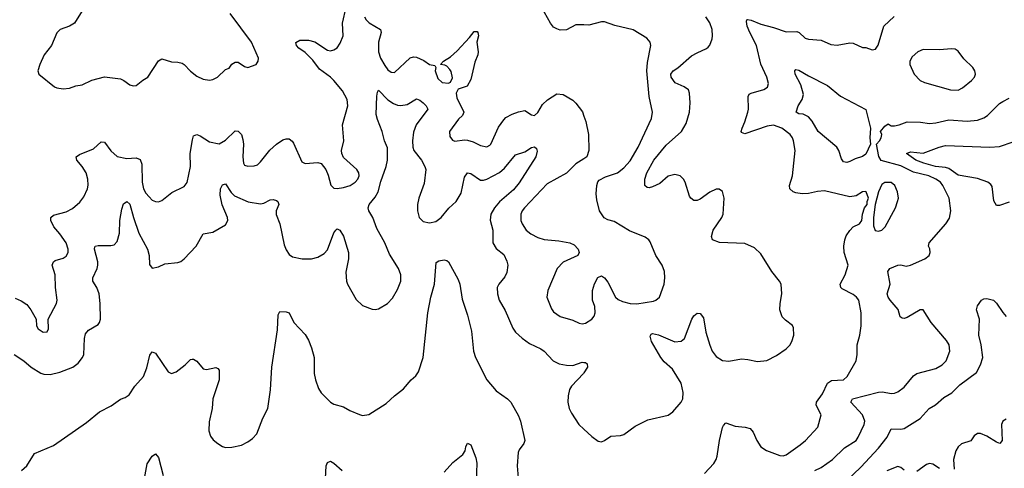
# Model space of a CAD drawing. Header units: inches. Extents: x 2057696 to 2160536, y 827480 to 1016834.
# Tile 44 of 256: x 2076458 to 2082639, y 882814 to 885631. Entities that reach past the tile are written whole.
import ezdxf

# ---------------------------------------------------------------- set-up
doc = ezdxf.new("R2010")
doc.units = ezdxf.units.IN
doc.header["$MEASUREMENT"] = 0
doc.layers.add('C0878', color=7, linetype='Continuous')
doc.layers.add('C0888', color=7, linetype='Continuous')

msp = doc.modelspace()

# ---------------------------------------------------------------- linework, layer by layer
at = {"layer": 'C0878', "color": 5}
for points, elevation in [([(2076430, 883883.7), (2076466.3, 883866.3), (2076502, 883842), (2076528.6, 883808.6), (2076560.7, 883750), (2076564, 883710), (2076574.8, 883690), (2076604.7, 883670), (2076630, 883671.3), (2076638, 883690), (2076637, 883750), (2076689.3, 883850), (2076693.6, 883870), (2076683, 883950), (2076680.9, 884030), (2076661.2, 884090), (2076669.2, 884110), (2076680.5, 884119.5), (2076730, 884134.9), (2076750, 884146), (2076761.1, 884170), (2076762.6, 884190), (2076749.7, 884230), (2076710, 884286.3), (2076672.4, 884330), (2076654.3, 884370), (2076654, 884390), (2076670, 884404.4), (2076750, 884424.9), (2076790, 884446), (2076834.9, 884485.1), (2076860.8, 884519.2), (2076883.6, 884570), (2076887.7, 884592.3), (2076886, 884630), (2076875.1, 884670), (2076849.6, 884710), (2076816.2, 884750), (2076812.7, 884770), (2076834.3, 884785.7), (2076920.7, 884819.3), (2076970, 884863.7), (2076990, 884863.1), (2077030, 884807.8), (2077070, 884772.6), (2077130, 884759.7), (2077190, 884763.6), (2077214.1, 884754.1), (2077224.1, 884724.1), (2077226.4, 884610), (2077236.1, 884570), (2077250, 884542), (2077270, 884518), (2077290, 884498), (2077310, 884488.8), (2077330, 884488.4), (2077350, 884496.4), (2077413.9, 884546.1), (2077490, 884583.7), (2077510, 884608.2), (2077530.8, 884709.2), (2077527.7, 884790), (2077542.7, 884877.3), (2077550, 884902), (2077569.7, 884910.3), (2077590, 884902.3), (2077650, 884864.6), (2077710, 884852.4), (2077750, 884874.9), (2077810, 884933), (2077830, 884930.6), (2077850, 884910.7), (2077859.7, 884879.7), (2077862.8, 884850), (2077859.5, 884770), (2077863.8, 884730), (2077870, 884718.8), (2077890.5, 884710.5), (2077930, 884713), (2077950, 884720.5), (2077970, 884738), (2078028.3, 884811.7), (2078070, 884848.9), (2078110, 884876.5), (2078130, 884883.6), (2078150, 884883.1), (2078169.2, 884869.2), (2078176.6, 884856.6), (2078230, 884739.1), (2078250, 884728.7), (2078330, 884734.9), (2078350, 884728), (2078380.4, 884690), (2078395.4, 884655.4), (2078412.1, 884592.1), (2078430, 884573.4), (2078450.4, 884570.4), (2078490, 884576.9), (2078532.3, 884590), (2078564.5, 884610), (2078581.6, 884630), (2078589.6, 884650), (2078587, 884670), (2078574, 884690), (2078490, 884766.6), (2078479.6, 884790), (2078478.7, 884810), (2078492.4, 884870), (2078484.8, 884970), (2078517.6, 885090), (2078513.6, 885130), (2078484.6, 885184.6), (2078429.7, 885250), (2078409.6, 885270), (2078340.4, 885320.4), (2078297.6, 885377.6), (2078250, 885424.4), (2078210, 885453.3), (2078194.7, 885470), (2078192, 885488), (2078216.4, 885503.6), (2078270, 885503.6), (2078310, 885492.8), (2078390, 885439), (2078410, 885435.6), (2078430, 885440.9), (2078450, 885454), (2078470, 885483.8), (2078488.5, 885530), (2078483.8, 885610), (2078507.1, 885710)], 440), ([(2076850, 885687), (2076802, 885610), (2076770.8, 885590), (2076711.4, 885568.6), (2076690, 885549.5), (2076657, 885470), (2076612.4, 885410), (2076584.4, 885350), (2076571, 885310), (2076578, 885290), (2076676, 885210), (2076690, 885203), (2076730, 885196.3), (2076770, 885201.6), (2076810, 885216.3), (2076850, 885222), (2076910, 885250.5), (2076990, 885271.6), (2077090, 885259.1), (2077111.3, 885250), (2077150, 885222.8), (2077170, 885216), (2077190, 885218), (2077230, 885251), (2077262, 885270), (2077328.2, 885371.8), (2077350, 885385.5), (2077410, 885367.2), (2077450, 885364.9), (2077478, 885358), (2077490.3, 885350.4), (2077530, 885307.7), (2077570, 885277.3), (2077610, 885258), (2077650, 885250.5), (2077670, 885254.9), (2077699.3, 885270), (2077750, 885318), (2077772.9, 885327.1), (2077790, 885352), (2077810, 885364.7), (2077830, 885364.7), (2077870, 885338), (2077890, 885331.3), (2077942, 885350), (2077954, 885370), (2077958, 885390), (2077912.8, 885490), (2077779.5, 885670)], 460), ([(2080000, 885598.1), (2079950, 885599.6), (2079890, 885566.6), (2079850, 885566), (2079830, 885573.2), (2079810, 885585.2), (2079790, 885609), (2079733, 885710)], 440), ([(2078622.8, 885650), (2078632.9, 885630), (2078650.9, 885610.9), (2078723.1, 885570), (2078727.9, 885550), (2078711.4, 885490), (2078710.2, 885430), (2078722.3, 885390), (2078750, 885343), (2078770, 885317.1), (2078790, 885301.6), (2078810, 885299.3), (2078910, 885392.2), (2078930, 885398.7), (2078950, 885394.9), (2078994.3, 885374.3), (2079030, 885350.5), (2079064.5, 885344.5), (2079070.2, 885330.2), (2079065.8, 885310), (2079082.3, 885262.3), (2079110, 885237.2), (2079150, 885231.7), (2079161.7, 885238.3), (2079174.2, 885265.8), (2079165.8, 885305.8), (2079159.1, 885319.1), (2079139.2, 885339.2), (2079125.9, 885345.9), (2079099, 885350), (2079118, 885370), (2079163, 885397), (2079204, 885436), (2079281.2, 885518.8), (2079310, 885558), (2079330, 885557.6), (2079334.9, 885550), (2079338.8, 885530), (2079327.2, 885490), (2079336, 885430), (2079334.2, 885410), (2079315, 885365), (2079290, 885256.2), (2079266.6, 885213.4), (2079210, 885195.6), (2079198, 885170), (2079201.3, 885141.2), (2079246, 885050), (2079238.4, 885030), (2079212.8, 885007.2), (2079155.5, 884930), (2079158.3, 884898.3), (2079175.3, 884875.3), (2079190, 884868.8), (2079250, 884876.5), (2079270, 884874.9), (2079304.4, 884864.4), (2079350, 884841.5), (2079390, 884832), (2079410, 884842.4), (2079415.4, 884850), (2079464.3, 884955.7), (2079496.6, 885003.4), (2079510, 885016), (2079550, 885038.7), (2079590, 885053.4), (2079630, 885060.5), (2079670, 885034.8), (2079690, 885028.9), (2079710, 885047.7), (2079740.7, 885099.3), (2079772, 885128), (2079830, 885164.9), (2079870, 885160.5), (2079930, 885125.5), (2079950, 885107.7), (2079991.6, 885051.6), (2080000, 885025.9)], 440), ([(2076423.2, 883530), (2076484.3, 883490), (2076530, 883449.4), (2076590, 883412.2), (2076610, 883405.8), (2076650, 883403.8), (2076710, 883418.2), (2076790.5, 883449.5), (2076825.4, 883474.6), (2076852.3, 883510), (2076860.9, 883530), (2076863.7, 883630), (2076870, 883658), (2076890, 883681.7), (2076950, 883717.1), (2076958.9, 883730), (2076964.4, 883750), (2076963.1, 883850), (2076956.1, 883910), (2076942.8, 883950), (2076917.1, 883990), (2076916.2, 884010), (2076945.2, 884070), (2076948.6, 884090), (2076947.9, 884110), (2076926.6, 884190), (2076930, 884206), (2076931.2, 884208.8), (2076950, 884213.8), (2077030, 884212.8), (2077050, 884218.6), (2077070, 884238.7), (2077084.1, 884290), (2077086.9, 884370), (2077098.4, 884441.6), (2077110, 884474.4), (2077130, 884490.4), (2077150, 884472.2), (2077172, 884390), (2077206, 884290), (2077260.1, 884190), (2077270.2, 884150), (2077273.3, 884093.3), (2077290.5, 884070.5), (2077330, 884078.9), (2077370, 884098), (2077450, 884106), (2077470, 884113.6), (2077491.1, 884130), (2077564.7, 884210), (2077610, 884286), (2077670, 884298), (2077750, 884342.8), (2077765.1, 884370), (2077762, 884390), (2077728, 884468), (2077715.4, 884530), (2077718.4, 884570), (2077730, 884594.4), (2077750, 884601.3), (2077785.6, 884545.6), (2077805.7, 884525.7), (2077891.5, 884488.5), (2077970, 884475.8), (2077990, 884479.8), (2078030, 884499.8), (2078050, 884501.7), (2078070, 884496.1), (2078078.8, 884490), (2078084.5, 884470), (2078068.4, 884431.7), (2078068.1, 884408.1), (2078090.2, 884350), (2078118, 884218), (2078130, 884186.4), (2078150, 884157.6), (2078170, 884143.1), (2078232, 884130), (2078290, 884129.3), (2078330, 884139.2), (2078370, 884163.2), (2078390, 884186), (2078430, 884292), (2078442.7, 884310), (2078450, 884317.3), (2078467.7, 884310), (2078490, 884272.7), (2078521.3, 884170), (2078521.6, 884130), (2078505.8, 884045.8), (2078509.1, 883990), (2078515.2, 883970), (2078570, 883874.4), (2078610, 883837.6), (2078670, 883813.4), (2078690, 883811.8), (2078710, 883816.5), (2078767.3, 883850), (2078797.7, 883882.3), (2078830, 883937.1), (2078849.8, 883990), (2078849.8, 884030), (2078836.5, 884070), (2078778.7, 884158.7), (2078749.9, 884230), (2078700.7, 884320.7), (2078674.9, 884390), (2078649, 884430), (2078646, 884450), (2078652.7, 884470), (2078690, 884516.2), (2078708.7, 884550), (2078724.3, 884615.7), (2078758.5, 884710), (2078767.8, 884750), (2078767, 884827), (2078748.3, 884870), (2078732.8, 884930), (2078703.6, 885003.6), (2078695.5, 885035.5), (2078699, 885150), (2078703.5, 885176.5), (2078710, 885188), (2078768.2, 885128.2), (2078804.5, 885104.5), (2078830, 885093.8), (2078850, 885091.6), (2078890, 885098), (2078950, 885134.6), (2078970, 885126.4), (2078990.4, 885110), (2079010.4, 885090), (2079019.5, 885070), (2078947.3, 884970), (2078930, 884924.5), (2078923.3, 884870), (2078925.5, 884830), (2078932.8, 884810), (2078981.3, 884750), (2079002.2, 884710), (2079007.2, 884690), (2078996.9, 884603.1), (2078963.5, 884510), (2078954.5, 884470), (2078955.6, 884430), (2078966.4, 884390), (2078990, 884364.7), (2079030, 884355.9), (2079070, 884365), (2079102.8, 884390), (2079152.5, 884447.5), (2079198, 884490), (2079230, 884541.3), (2079250, 884641.6), (2079270, 884669.2), (2079290, 884665.8), (2079350, 884623), (2079370, 884623.5), (2079390, 884630.1), (2079470, 884671), (2079500.5, 884699.5), (2079570, 884782.6), (2079630, 884802.2), (2079670, 884827.8), (2079690, 884832.4), (2079701.4, 884821.4), (2079706, 884806), (2079699.1, 884770), (2079593.9, 884606.1), (2079557.4, 884562.6), (2079470, 884487.8), (2079437.9, 884450), (2079415, 884410), (2079412.3, 884372.3), (2079427.3, 884310), (2079427.8, 884230), (2079450, 884195.2), (2079496.3, 884156.3), (2079515.9, 884115.9), (2079522.7, 884090), (2079517.1, 884042.9), (2079503.3, 884016.7), (2079465.8, 883970), (2079455.8, 883950), (2079456.5, 883910), (2079468.5, 883870), (2079505.9, 883805.9), (2079553.7, 883693.7), (2079570, 883668.8), (2079611.9, 883631.9), (2079659, 883599), (2079730, 883563.8), (2079749.5, 883549.6), (2079807, 883490), (2079843.8, 883470), (2079890, 883461.5), (2079930, 883460.7), (2079990, 883481.1), (2080000, 883479.5)], 420), ([(2080000, 884758), (2079950, 884726), (2079890, 884667), (2079770, 884600.5), (2079627, 884450), (2079611.8, 884430), (2079604.6, 884410), (2079603.7, 884370), (2079612.2, 884350), (2079638.4, 884310), (2079666.6, 884286.6), (2079710, 884263.6), (2079750, 884251.5), (2079842.6, 884242.5), (2079911, 884230), (2079938, 884218), (2079964, 884190), (2079970.7, 884170), (2079961, 884150), (2079870, 884109.7), (2079831.7, 884070), (2079773, 883930), (2079768.1, 883888.1), (2079796.1, 883816.1), (2079810, 883797.3), (2079850, 883768.2), (2079930, 883745.5), (2079970, 883726.4), (2079990, 883722.4), (2080000, 883724.6)], 440), ([(2076470, 882801.6), (2076502.9, 882830), (2076551.6, 882908.4), (2076670, 882958), (2076877.4, 883102.6), (2076958.7, 883170), (2077032.4, 883207.6), (2077090, 883248.9), (2077120.3, 883259.7), (2077144.8, 883275.2), (2077181.3, 883330), (2077235.3, 883390), (2077255.7, 883444.3), (2077275.3, 883524.7), (2077290, 883546.7), (2077310, 883536.5), (2077390, 883420.3), (2077410, 883410.3), (2077439.8, 883420.2), (2077496.4, 883463.6), (2077530, 883497.1), (2077541.3, 883498.7), (2077550, 883499.5), (2077570, 883488), (2077610, 883438.8), (2077630, 883434), (2077690, 883448), (2077700.9, 883440.9), (2077710.3, 883430), (2077709.1, 883370), (2077670.3, 883250), (2077665.3, 883190), (2077646.6, 883106.6), (2077646, 883050), (2077655.9, 883015.9), (2077672.8, 882992.8), (2077701, 882970), (2077730, 882950.7), (2077750, 882944.9), (2077790, 882947.7), (2077850, 882960.7), (2077890, 882980.7), (2077919.1, 883000.9), (2077946, 883030), (2077985.1, 883130), (2078015.1, 883190), (2078031.8, 883308.2), (2078041.5, 883450), (2078075.5, 883684.5), (2078081.3, 883778.7), (2078090, 883798), (2078130, 883796.5), (2078150.2, 883790.2), (2078178.7, 883730), (2078250, 883654), (2078270, 883618), (2078290.2, 883570), (2078305.5, 883510), (2078307.5, 883410), (2078314.7, 883370), (2078334.6, 883314.6), (2078350, 883287.4), (2078410, 883230.4), (2078430, 883217), (2078490, 883200.3), (2078530, 883177.6), (2078591.8, 883151.8), (2078610, 883146.7), (2078650, 883152), (2078758.2, 883221.8), (2078810, 883270.5), (2078867.1, 883312.9), (2078916.2, 883370), (2078944.7, 883395.3), (2078960.8, 883419.2), (2078989.8, 883510), (2079020.6, 883790), (2079038.6, 883890), (2079061.1, 883970), (2079073.4, 884106.6), (2079090, 884117.4), (2079122.8, 884122.8), (2079139, 884119), (2079150.3, 884110.3), (2079210, 883999.1), (2079220.2, 883970), (2079236.7, 883876.7), (2079270, 883776.4), (2079295.3, 883675.3), (2079306.9, 883550), (2079318.9, 883510), (2079390, 883369.1), (2079450, 883300.2), (2079520.5, 883250), (2079541.6, 883230), (2079590, 883144.9), (2079602.8, 883110), (2079628.9, 882990), (2079623.7, 882970), (2079593.1, 882930), (2079586.7, 882913.3), (2079580.2, 882830), (2079590.3, 882730)], 380), ([(2080000, 883413.1), (2079998, 883410), (2079921.1, 883330), (2079909.3, 883310), (2079900.2, 883270), (2079899.7, 883230), (2079908.4, 883190), (2079921.1, 883161.1), (2079968.8, 883090), (2080000, 883061.1)], 420), ([(2079122.9, 882790), (2079177, 882850), (2079239.7, 882900.3), (2079255.1, 882924.9), (2079259, 882950), (2079270, 882972), (2079290, 882962), (2079321, 882881), (2079327.5, 882847.5), (2079323.2, 882730)], 360), ([(2077241.1, 882750), (2077258, 882842), (2077290, 882891.3), (2077310, 882904.7), (2077330, 882882), (2077359.5, 882770)], 360), ([(2078378.3, 882750), (2078382, 882830), (2078389.4, 882850.6), (2078410, 882858.8), (2078430, 882847.3), (2078481.3, 882801.3)], 360)]:
    msp.add_lwpolyline(points, dxfattribs=dict(at, elevation=elevation))
at = {"layer": 'C0888', "color": 5}
for points, elevation in [([(2080000, 883061.1), (2080050, 883014.9), (2080090, 882984.9), (2080110, 882980.5), (2080130, 882988.5), (2080170, 883016.5), (2080230, 883021.5), (2080250, 883027.6), (2080321.4, 883078.6), (2080401.3, 883118.7), (2080530, 883148.8), (2080557.6, 883170), (2080611.3, 883230), (2080622, 883250), (2080623.9, 883290), (2080609.8, 883350), (2080556.5, 883436.5), (2080503.5, 883483.5), (2080482.5, 883510), (2080424.8, 883610), (2080415.9, 883644.1), (2080422.9, 883657.1), (2080430, 883660.3), (2080468.5, 883651.6), (2080570, 883607.8), (2080610, 883613.4), (2080630.7, 883630), (2080677.4, 883750), (2080690, 883771.7), (2080710, 883788.7), (2080730, 883786.4), (2080750, 883759.1), (2080766, 883670), (2080790, 883587.7), (2080806, 883550), (2080830, 883516.5), (2080870, 883491.5), (2080910, 883486.4), (2080990, 883502), (2081030, 883498.2), (2081090, 883484.7), (2081148.8, 883491.2), (2081210, 883523.6), (2081270, 883563.7), (2081292.3, 883587.7), (2081305.4, 883610), (2081317.3, 883650), (2081316.6, 883696.6), (2081310, 883711.6), (2081264.6, 883744.6), (2081245, 883765), (2081229, 883809), (2081231.6, 883850), (2081243.1, 883910), (2081237.6, 883970), (2081228.4, 883990), (2081180.4, 884050), (2081110, 884161.6), (2081070, 884199.7), (2081010, 884225.1), (2080851.7, 884231.7), (2080808.2, 884250), (2080801.8, 884270), (2080810.8, 884310), (2080866.6, 884390), (2080874, 884410), (2080879.8, 884510), (2080870, 884552.7), (2080850, 884567.3), (2080830, 884567.8), (2080790, 884548.5), (2080730, 884504.5), (2080710, 884496.2), (2080690, 884496.2), (2080670.5, 884510.5), (2080663.3, 884523.3), (2080636.2, 884610), (2080625.3, 884630), (2080603.5, 884650), (2080570, 884658.5), (2080530, 884647.7), (2080476.9, 884603.1), (2080430, 884581), (2080410, 884575.5), (2080397, 884577), (2080383.1, 884590), (2080383.2, 884630), (2080395.2, 884670), (2080438, 884750), (2080517.3, 884842.7), (2080613.3, 884930), (2080641.6, 884978.4), (2080662, 885050), (2080668, 885110), (2080663.1, 885170), (2080656.4, 885190), (2080629.2, 885209.2), (2080573.9, 885233.9), (2080548.6, 885270), (2080545.7, 885290), (2080559.7, 885310), (2080590.4, 885329.6), (2080675.8, 885404.2), (2080710, 885423.9), (2080770.5, 885449.5), (2080780.6, 885459.4), (2080790, 885470.4), (2080804.8, 885510), (2080807.9, 885530), (2080804.8, 885570), (2080790, 885611.6), (2080764.8, 885650)], 420), ([(2080757.4, 882782.5), (2080814.8, 882845.2), (2080829.8, 882870), (2080836.5, 882890), (2080851.6, 882990), (2080870, 883070.7), (2080877, 883083), (2080890, 883100.5), (2080950, 883078.7), (2081013.3, 883073.3), (2081043.7, 883063.7), (2081062, 883042), (2081085.2, 882990), (2081110.3, 882950), (2081146.2, 882926.2), (2081230, 882894.7), (2081250, 882892.7), (2081270, 882899.4), (2081358, 882962), (2081391, 882989), (2081467.7, 883072.3), (2081489.8, 883150), (2081457.6, 883210), (2081459.8, 883230), (2081497.8, 883282.2), (2081530, 883348.9), (2081554.1, 883365.9), (2081630, 883370.4), (2081652.8, 883390), (2081708.3, 883490), (2081716.1, 883530), (2081715.5, 883590), (2081731.7, 883650), (2081740.8, 883710), (2081741, 883790), (2081726, 883870), (2081711.1, 883890), (2081690, 883906.2), (2081621.5, 883941.5), (2081612.8, 883950), (2081609.8, 883970), (2081641, 884030), (2081659.5, 884090), (2081632.9, 884170), (2081631.7, 884210), (2081637.2, 884250), (2081645.8, 884274.2), (2081670, 884308.4), (2081690, 884330.4), (2081730, 884348.4), (2081745.1, 884370), (2081749.8, 884410), (2081760.8, 884450), (2081778.7, 884470), (2081779.1, 884490), (2081787.7, 884510), (2081772.9, 884550), (2081770, 884553.2), (2081750, 884551), (2081710, 884525.1), (2081670, 884519.1), (2081510, 884556.1), (2081466.9, 884553.1), (2081410, 884540.4), (2081370, 884538.3), (2081330, 884543.1), (2081312.7, 884550), (2081293.6, 884570), (2081291.3, 884590), (2081309.8, 884650), (2081326, 884810), (2081315.9, 884870), (2081308.8, 884890), (2081294.8, 884910), (2081243.5, 884950), (2081190, 884967.9), (2081150, 884962.9), (2081010, 884915.4), (2080990, 884922.7), (2080987.4, 884930), (2080992.6, 884950), (2081010.7, 884989.3), (2081029, 885050), (2081032.5, 885070), (2081031.2, 885148.8), (2081037.2, 885162.8), (2081049.7, 885170.3), (2081130, 885192.4), (2081152, 885208), (2081158, 885230), (2081148.3, 885270), (2081111, 885351), (2081083.1, 885470), (2081041.1, 885550), (2081025.4, 885590), (2081020.4, 885619.6), (2081023, 885630), (2081027.9, 885632.1), (2081050, 885627.7), (2081110, 885602.6), (2081190, 885582.7), (2081270, 885554.3), (2081336, 885556), (2081350.6, 885550.6), (2081390, 885515.9), (2081410.8, 885509.2), (2081490, 885502.6), (2081550, 885475.3), (2081590, 885472), (2081670, 885484.9), (2081690, 885483.1), (2081750, 885456), (2081770, 885456), (2081810, 885442.4), (2081830, 885446.7), (2081848.3, 885471.7), (2081882, 885590), (2081948.7, 885651.3)], 380), ([(2080000, 883724.6), (2080010, 883726.7), (2080050, 883750.7), (2080064.5, 883770), (2080071.1, 883791.1), (2080067.6, 883830), (2080054, 883870), (2080054, 883930), (2080066.5, 883973.5), (2080087.7, 884012.3), (2080110, 884022.8), (2080130, 884010.8), (2080150, 883984), (2080198.4, 883890), (2080214.7, 883874.7), (2080241.6, 883861.6), (2080289.4, 883849.4), (2080332.5, 883847.5), (2080436.1, 883863.9), (2080452.3, 883870), (2080475.1, 883890), (2080503.5, 883970), (2080508.2, 884010), (2080506.6, 884050), (2080491.1, 884090), (2080452.3, 884150), (2080415.8, 884235.8), (2080408.1, 884248.1), (2080385.1, 884265.1), (2080285.9, 884305.9), (2080190, 884364.2), (2080150, 884374), (2080126.7, 884386.7), (2080096.9, 884430), (2080080.5, 884500.5), (2080077.1, 884537.1), (2080080.5, 884590), (2080087.1, 884612.9), (2080095.4, 884624.6), (2080134.5, 884645.5), (2080211.4, 884668.6), (2080250, 884701.1), (2080290, 884745.7), (2080341, 884830), (2080424.2, 885010), (2080431, 885050), (2080409.8, 885149.8), (2080395.4, 885310), (2080398.4, 885361.6), (2080419.6, 885470), (2080416.2, 885490), (2080394.9, 885514.9), (2080310, 885567.6), (2080193.9, 885593.9), (2080130, 885616.9), (2080110, 885618.3), (2080030, 885597.2), (2080000, 885598.1)], 440), ([(2081450, 882800.1), (2081490, 882820.1), (2081559.8, 882870), (2081636.1, 882943.9), (2081708.2, 882990), (2081722.7, 883010), (2081759.8, 883090), (2081764.2, 883110), (2081748.9, 883150), (2081675.6, 883230), (2081686.6, 883250), (2081850, 883292.8), (2081874.8, 883294.8), (2081930, 883284.2), (2081950, 883285.3), (2081970, 883293.7), (2082010, 883324.9), (2082070, 883394.4), (2082090, 883408.8), (2082210, 883441.2), (2082250, 883464), (2082273.3, 883490), (2082298.2, 883550), (2082292.1, 883590), (2082276.9, 883616.9), (2082180.5, 883730), (2082130, 883809.4), (2082110, 883809.6), (2082030, 883760.4), (2082010, 883754.7), (2081997.2, 883757.2), (2081986.3, 883766.3), (2081972.4, 883812.4), (2081923.1, 883870), (2081909.8, 883890), (2081904.4, 883910), (2081922, 883970), (2081909, 884050), (2081919.6, 884070), (2081970, 884089), (2081990, 884091.4), (2082024.1, 884084.1), (2082050, 884088.9), (2082139.6, 884130), (2082167.1, 884150), (2082174.8, 884170), (2082172.3, 884192.2), (2082162.7, 884210), (2082166.6, 884230), (2082271.3, 884348.7), (2082294.8, 884385.3), (2082303, 884430), (2082293.6, 884510), (2082254.3, 884590), (2082238.9, 884610), (2082209.7, 884630), (2082165.6, 884650), (2082070, 884673.9), (2081990, 884713.8), (2081867, 884747), (2081851.4, 884771.4), (2081836.3, 884850), (2081855.7, 884870), (2081866.2, 884890), (2081871.3, 884911.3), (2081861, 884930), (2081890, 884963.5), (2081910, 884977.4), (2081930, 884964.4), (2081950, 884964.4), (2081979, 884970), (2082030, 884990.4), (2082112.8, 884987.2), (2082170, 884979.7), (2082210, 884983.2), (2082290, 885001.5), (2082406, 884994), (2082470, 885000.2), (2082510, 885015.8), (2082532.8, 885030), (2082610, 885105.7), (2082630, 885118), (2082670, 885138.4)], 360), ([(2080000, 885025.9), (2080011.3, 884991.3), (2080028.9, 884910), (2080031.8, 884810), (2080018.8, 884770), (2080000, 884758)], 440), ([(2082670, 884485.4), (2082610, 884464.7), (2082590, 884464.5), (2082573.5, 884493.5), (2082563.3, 884583.3), (2082555.6, 884595.6), (2082535.4, 884610), (2082470, 884633.2), (2082350, 884655.5), (2082290, 884695.9), (2082270, 884703), (2082207.8, 884710), (2082133.6, 884730), (2082084.4, 884750), (2082024.5, 884790), (2082050, 884800.9), (2082130, 884793.8), (2082230, 884830.2), (2082270, 884840.2), (2082549, 884831), (2082610, 884834), (2082695.2, 884864.8)], 340), ([(2081646, 882734), (2081737.7, 882822.3), (2081850, 882940.5), (2081902.9, 883010), (2081930, 883062), (2081990, 883060.1), (2082010, 883064.5), (2082110, 883126.4), (2082167.9, 883190), (2082206.7, 883213.3), (2082260.4, 883259.6), (2082310, 883287.4), (2082360.6, 883339.4), (2082463.8, 883416.2), (2082490, 883463.8), (2082504.4, 883510), (2082494.4, 883590), (2082478.5, 883650), (2082482.5, 883750), (2082464.7, 883810), (2082470, 883834), (2082496.4, 883870), (2082510, 883878.5), (2082530, 883880.6), (2082570.8, 883870.8), (2082590, 883850.3), (2082630, 883791.8), (2082650, 883768.5)], 340), ([(2080000, 883479.5), (2080010, 883478), (2080021.1, 883470), (2080023.5, 883450), (2080000, 883413.1)], 420), ([(2082650, 883124), (2082630.4, 883110), (2082620.9, 883090), (2082626.5, 882990), (2082610.5, 882970), (2082590, 882977.8), (2082530, 883017.1), (2082490, 883032.1), (2082470, 883033.7), (2082450, 883018), (2082430, 882986.6), (2082370, 882968), (2082349.4, 882950), (2082335, 882925), (2082319.8, 882870), (2082324.4, 882810)], 340), ([(2082232.6, 882812.6), (2082190, 882841), (2082170, 882845.7), (2082150, 882838.3), (2082090, 882794.7)], 340), ([(2082010, 882803), (2081990, 882819.5), (2081970, 882825.1), (2081901.9, 882798.1)], 340)]:
    msp.add_lwpolyline(points, dxfattribs=dict(at, elevation=elevation))
for points, elevation in [([(2082310, 885448.5), (2082230, 885442.4), (2082130, 885444.4), (2082095.5, 885430), (2082061.6, 885398.4), (2082046.7, 885370), (2082046, 885350), (2082073.7, 885290), (2082110.2, 885250.2), (2082137.5, 885237.5), (2082301, 885190), (2082350, 885189), (2082376.9, 885203.1), (2082433, 885250), (2082451.2, 885270), (2082458, 885290), (2082455.1, 885310), (2082441.6, 885330), (2082384.9, 885384.9), (2082350, 885433.3), (2082330, 885445.4)], 380), ([(2081650, 884735.1), (2081630, 884738), (2081617.3, 884757.2), (2081601.4, 884810), (2081588.7, 884830), (2081470.8, 884930), (2081433.5, 884993.5), (2081410, 885020.7), (2081377, 885037), (2081350, 885040.5), (2081332.7, 885050), (2081345.8, 885090), (2081370.9, 885130), (2081377.6, 885162.4), (2081361, 885221.1), (2081325.6, 885290), (2081323.6, 885310), (2081330, 885319.1), (2081350, 885314.9), (2081410, 885278), (2081530, 885217.4), (2081611.7, 885151.7), (2081770, 885066.4), (2081799.1, 884950), (2081794.9, 884890), (2081799.9, 884850), (2081770, 884786.3), (2081750, 884772), (2081702.1, 884757.9), (2081670, 884741.7)], 360), ([(2081890, 884609.7), (2081870, 884597.2), (2081850, 884549.6), (2081828.5, 884470), (2081818, 884390), (2081817.1, 884337.1), (2081828.2, 884308.2), (2081850, 884303.2), (2081870, 884310.3), (2081891.3, 884330), (2081956.3, 884450), (2081969.7, 884490), (2081974.7, 884510), (2081969.6, 884550), (2081951.1, 884590), (2081928.5, 884608.4)], 380)]:
    msp.add_lwpolyline(points, close=True, dxfattribs=dict(at, elevation=elevation))

doc.saveas('drawing.dxf')
